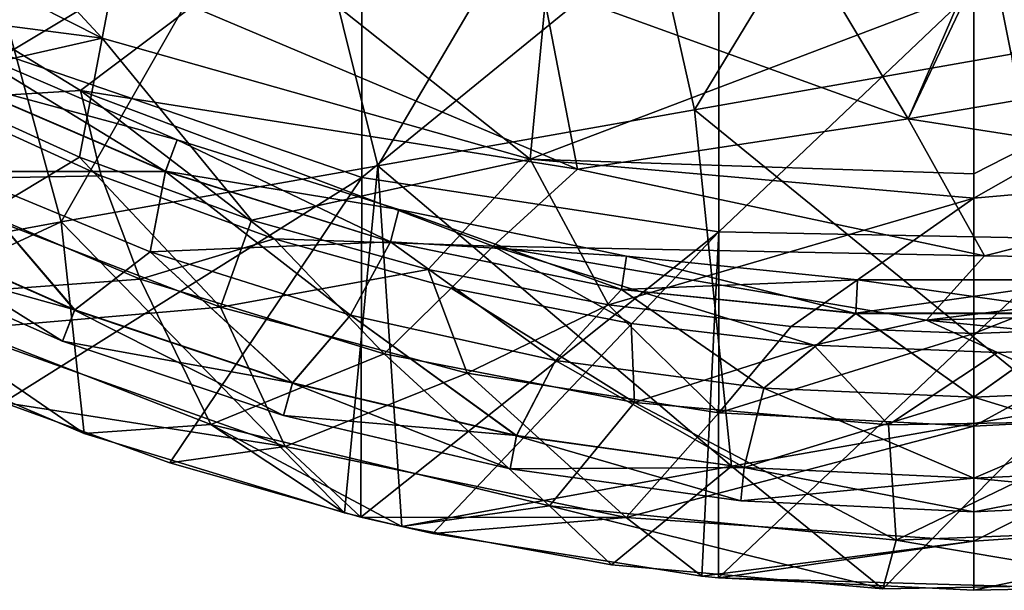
# Model space of a CAD drawing. Extents: x -65 to 803, y -691 to 80.
# Tile 2 of 256: x -24 to 1, y -315 to -301. Entities that reach past the tile are written whole.
import ezdxf

# ---------------------------------------------------------------- set-up
doc = ezdxf.new("R2010")
doc.units = 0
doc.header["$LTSCALE"] = 101.851852
for name, color, linetype in [('221', 7, 'CONTINUOUS'), ('222', 7, 'CONTINUOUS'), ('271', 7, 'CONTINUOUS'), ('272', 7, 'CONTINUOUS'), ('293', 7, 'CONTINUOUS'), ('294', 7, 'CONTINUOUS'), ('295', 7, 'CONTINUOUS'), ('296', 7, 'CONTINUOUS'), ('297', 7, 'CONTINUOUS'), ('353', 7, 'CONTINUOUS'), ('376', 7, 'CONTINUOUS'), ('377', 7, 'CONTINUOUS'), ('379', 7, 'CONTINUOUS')]:
    doc.layers.add(name, color=color, linetype=linetype)

msp = doc.modelspace()

# ---------------------------------------------------------------- linework, layer by layer
at = {"layer": '221', "color": 7, "linetype": 'CONTINUOUS'}
for points in [[(-27.62, -305.469, 54.715), (-22.384, -307.781, 54.715), (-25.336, -304.333, 55.55), (-27.62, -305.469, 54.715)], [(-22.383, -307.778, 50.682), (-27.619, -305.466, 50.682), (-25.336, -304.333, 49.85), (-22.383, -307.778, 50.682)], [(-25.336, -304.333, 55.55), (-22.384, -307.781, 54.715), (-20.504, -306.335, 55.55), (-25.336, -304.333, 55.55)], [(-20.504, -306.335, 49.85), (-22.383, -307.778, 50.682), (-25.336, -304.333, 49.85), (-20.504, -306.335, 49.85)], [(-22.383, -307.778, 50.682), (-27.992, -306.216, 52.698), (-27.619, -305.466, 50.682), (-22.383, -307.778, 50.682)], [(-22.686, -308.559, 52.698), (-27.62, -305.469, 54.715), (-27.992, -306.216, 52.698), (-22.686, -308.559, 52.698)], [(-22.384, -307.781, 54.715), (-27.62, -305.469, 54.715), (-22.686, -308.559, 52.698), (-22.384, -307.781, 54.715)], [(-22.686, -308.559, 52.698), (-27.992, -306.216, 52.698), (-22.383, -307.778, 50.682), (-22.686, -308.559, 52.698)], [(-22.384, -307.781, 54.715), (-16.958, -309.6, 54.715), (-20.504, -306.335, 55.55), (-22.384, -307.781, 54.715)], [(-16.957, -309.597, 50.682), (-22.383, -307.778, 50.682), (-20.504, -306.335, 49.85), (-16.957, -309.597, 50.682)], [(-20.504, -306.335, 55.55), (-16.958, -309.6, 54.715), (-15.516, -307.907, 55.55), (-20.504, -306.335, 55.55)], [(-15.516, -307.907, 49.85), (-16.957, -309.597, 50.682), (-20.504, -306.335, 49.85), (-15.516, -307.907, 49.85)], [(-16.957, -309.597, 50.682), (-22.686, -308.559, 52.698), (-22.383, -307.778, 50.682), (-16.957, -309.597, 50.682)], [(-17.186, -310.403, 52.698), (-22.384, -307.781, 54.715), (-22.686, -308.559, 52.698), (-17.186, -310.403, 52.698)], [(-16.958, -309.6, 54.715), (-22.384, -307.781, 54.715), (-17.186, -310.403, 52.698), (-16.958, -309.6, 54.715)], [(-16.958, -309.6, 54.715), (-11.386, -310.91, 54.715), (-15.516, -307.907, 55.55), (-16.958, -309.6, 54.715)], [(-11.386, -310.907, 50.682), (-16.957, -309.597, 50.682), (-15.516, -307.907, 49.85), (-11.386, -310.907, 50.682)], [(-15.516, -307.907, 55.55), (-11.386, -310.91, 54.715), (-10.41, -309.039, 55.55), (-15.516, -307.907, 55.55)], [(-10.41, -309.039, 49.85), (-11.386, -310.907, 50.682), (-15.516, -307.907, 49.85), (-10.41, -309.039, 49.85)], [(-17.186, -310.403, 52.698), (-22.686, -308.559, 52.698), (-16.957, -309.597, 50.682), (-17.186, -310.403, 52.698)], [(-11.386, -310.91, 54.715), (-5.717, -311.701, 54.715), (-10.41, -309.039, 55.55), (-11.386, -310.91, 54.715)], [(-5.717, -311.698, 50.682), (-11.386, -310.907, 50.682), (-10.41, -309.039, 49.85), (-5.717, -311.698, 50.682)], [(-10.41, -309.039, 55.55), (-5.717, -311.701, 54.715), (-5.225, -309.722, 55.55), (-10.41, -309.039, 55.55)], [(-5.225, -309.722, 49.85), (-5.717, -311.698, 50.682), (-10.41, -309.039, 49.85), (-5.225, -309.722, 49.85)], [(-11.386, -310.907, 50.682), (-17.186, -310.403, 52.698), (-16.957, -309.597, 50.682), (-11.386, -310.907, 50.682)], [(-11.539, -311.731, 52.698), (-16.958, -309.6, 54.715), (-17.186, -310.403, 52.698), (-11.539, -311.731, 52.698)], [(-11.386, -310.91, 54.715), (-16.958, -309.6, 54.715), (-11.539, -311.731, 52.698), (-11.386, -310.91, 54.715)], [(-5.717, -311.701, 54.715), (0, -311.965, 54.715), (-5.225, -309.722, 55.55), (-5.717, -311.701, 54.715)], [(0, -309.95, 49.85), (-5.717, -311.698, 50.682), (-5.225, -309.722, 49.85), (0, -309.95, 49.85)], [(-5.225, -309.722, 55.55), (0, -311.965, 54.715), (0, -309.95, 55.55), (-5.225, -309.722, 55.55)], [(0, -309.95, 55.55), (5.717, -311.701, 54.715), (5.225, -309.722, 55.55), (0, -309.95, 55.55)], [(5.717, -311.698, 50.682), (0, -311.962, 50.682), (5.225, -309.722, 49.85), (5.717, -311.698, 50.682)], [(5.225, -309.722, 49.85), (0, -311.962, 50.682), (0, -309.95, 49.85), (5.225, -309.722, 49.85)], [(0, -311.962, 50.682), (-5.717, -311.698, 50.682), (0, -309.95, 49.85), (0, -311.962, 50.682)], [(0, -311.965, 54.715), (5.717, -311.701, 54.715), (0, -309.95, 55.55), (0, -311.965, 54.715)], [(-11.539, -311.731, 52.698), (-17.186, -310.403, 52.698), (-11.386, -310.907, 50.682), (-11.539, -311.731, 52.698)], [(-5.717, -311.698, 50.682), (-11.539, -311.731, 52.698), (-11.386, -310.907, 50.682), (-5.717, -311.698, 50.682)], [(-5.794, -312.532, 52.698), (-11.386, -310.91, 54.715), (-11.539, -311.731, 52.698), (-5.794, -312.532, 52.698)], [(-5.717, -311.701, 54.715), (-11.386, -310.91, 54.715), (-5.794, -312.532, 52.698), (-5.717, -311.701, 54.715)], [(-5.794, -312.532, 52.698), (-11.539, -311.731, 52.698), (-5.717, -311.698, 50.682), (-5.794, -312.532, 52.698)], [(0, -311.962, 50.682), (-5.794, -312.532, 52.698), (-5.717, -311.698, 50.682), (0, -311.962, 50.682)], [(0, -312.8, 52.698), (-5.717, -311.701, 54.715), (-5.794, -312.532, 52.698), (0, -312.8, 52.698)], [(0, -311.965, 54.715), (-5.717, -311.701, 54.715), (0, -312.8, 52.698), (0, -311.965, 54.715)], [(5.794, -312.532, 52.698), (0, -312.8, 52.698), (5.717, -311.698, 50.682), (5.794, -312.532, 52.698)], [(5.717, -311.698, 50.682), (0, -312.8, 52.698), (0, -311.962, 50.682), (5.717, -311.698, 50.682)], [(5.717, -311.701, 54.715), (0, -311.965, 54.715), (5.794, -312.532, 52.698), (5.717, -311.701, 54.715)], [(0, -312.8, 52.698), (-5.794, -312.532, 52.698), (0, -311.962, 50.682), (0, -312.8, 52.698)], [(5.794, -312.532, 52.698), (0, -311.965, 54.715), (0, -312.8, 52.698), (5.794, -312.532, 52.698)]]:
    msp.add_3dface(points, dxfattribs=at)
at = {"layer": '222', "color": 7, "linetype": 'CONTINUOUS'}
for points in [[(-20.122, -304.331, 54.718), (-25.147, -301.265, 52.702), (-25.516, -302.017, 54.718), (-20.122, -304.331, 54.718)], [(-19.831, -303.546, 52.702), (-25.514, -302.014, 50.685), (-25.147, -301.265, 52.702), (-19.831, -303.546, 52.702)], [(-19.831, -303.546, 52.702), (-25.147, -301.265, 52.702), (-20.122, -304.331, 54.718), (-19.831, -303.546, 52.702)], [(-25.336, -304.333, 55.55), (-20.122, -304.331, 54.718), (-25.516, -302.017, 54.718), (-25.336, -304.333, 55.55)], [(-25.336, -304.333, 49.85), (-25.514, -302.014, 50.685), (-20.121, -304.328, 50.685), (-25.336, -304.333, 49.85)], [(-20.121, -304.328, 50.685), (-25.514, -302.014, 50.685), (-19.831, -303.546, 52.702), (-20.121, -304.328, 50.685)], [(-14.522, -306.088, 54.718), (-19.831, -303.546, 52.702), (-20.122, -304.331, 54.718), (-14.522, -306.088, 54.718)], [(-14.312, -305.277, 52.702), (-20.121, -304.328, 50.685), (-19.831, -303.546, 52.702), (-14.312, -305.277, 52.702)], [(-14.312, -305.277, 52.702), (-19.831, -303.546, 52.702), (-14.522, -306.088, 54.718), (-14.312, -305.277, 52.702)], [(-20.504, -306.335, 49.85), (-25.336, -304.333, 49.85), (-20.121, -304.328, 50.685), (-20.504, -306.335, 49.85)], [(-25.336, -304.333, 55.55), (-20.504, -306.335, 55.55), (-20.122, -304.331, 54.718), (-25.336, -304.333, 55.55)], [(-20.504, -306.335, 49.85), (-20.121, -304.328, 50.685), (-14.521, -306.085, 50.685), (-20.504, -306.335, 49.85)], [(-20.504, -306.335, 55.55), (-15.516, -307.907, 55.55), (-20.122, -304.331, 54.718), (-20.504, -306.335, 55.55)], [(-15.516, -307.907, 55.55), (-14.522, -306.088, 54.718), (-20.122, -304.331, 54.718), (-15.516, -307.907, 55.55)], [(-14.521, -306.085, 50.685), (-20.121, -304.328, 50.685), (-14.312, -305.277, 52.702), (-14.521, -306.085, 50.685)], [(-8.773, -307.27, 54.718), (-14.312, -305.277, 52.702), (-14.522, -306.088, 54.718), (-8.773, -307.27, 54.718)], [(-8.647, -306.442, 52.702), (-14.521, -306.085, 50.685), (-14.312, -305.277, 52.702), (-8.647, -306.442, 52.702)], [(-8.647, -306.442, 52.702), (-14.312, -305.277, 52.702), (-8.773, -307.27, 54.718), (-8.647, -306.442, 52.702)], [(-15.516, -307.907, 49.85), (-20.504, -306.335, 49.85), (-14.521, -306.085, 50.685), (-15.516, -307.907, 49.85)], [(-10.41, -309.039, 49.85), (-15.516, -307.907, 49.85), (-14.521, -306.085, 50.685), (-10.41, -309.039, 49.85)], [(-15.516, -307.907, 55.55), (-10.41, -309.039, 55.55), (-14.522, -306.088, 54.718), (-15.516, -307.907, 55.55)], [(-10.41, -309.039, 55.55), (-8.773, -307.27, 54.718), (-14.522, -306.088, 54.718), (-10.41, -309.039, 55.55)], [(-10.41, -309.039, 49.85), (-14.521, -306.085, 50.685), (-8.773, -307.267, 50.685), (-10.41, -309.039, 49.85)], [(-8.773, -307.267, 50.685), (-14.521, -306.085, 50.685), (-8.647, -306.442, 52.702), (-8.773, -307.267, 50.685)], [(-2.892, -307.027, 52.702), (-8.773, -307.267, 50.685), (-8.647, -306.442, 52.702), (-2.892, -307.027, 52.702)], [(-2.935, -307.864, 54.718), (-8.647, -306.442, 52.702), (-8.773, -307.27, 54.718), (-2.935, -307.864, 54.718)], [(-2.892, -307.027, 52.702), (-8.647, -306.442, 52.702), (-2.935, -307.864, 54.718), (-2.892, -307.027, 52.702)], [(-2.934, -307.86, 50.685), (-8.773, -307.267, 50.685), (-2.892, -307.027, 52.702), (-2.934, -307.86, 50.685)], [(2.935, -307.864, 54.718), (-2.892, -307.027, 52.702), (-2.935, -307.864, 54.718), (2.935, -307.864, 54.718)], [(2.934, -307.86, 50.685), (-2.934, -307.86, 50.685), (2.892, -307.027, 52.702), (2.934, -307.86, 50.685)], [(2.892, -307.027, 52.702), (-2.934, -307.86, 50.685), (-2.892, -307.027, 52.702), (2.892, -307.027, 52.702)], [(2.892, -307.027, 52.702), (-2.892, -307.027, 52.702), (2.935, -307.864, 54.718), (2.892, -307.027, 52.702)], [(-5.225, -309.722, 49.85), (-10.41, -309.039, 49.85), (-8.773, -307.267, 50.685), (-5.225, -309.722, 49.85)], [(-10.41, -309.039, 55.55), (-5.225, -309.722, 55.55), (-8.773, -307.27, 54.718), (-10.41, -309.039, 55.55)], [(-5.225, -309.722, 49.85), (-8.773, -307.267, 50.685), (-2.934, -307.86, 50.685), (-5.225, -309.722, 49.85)], [(-5.225, -309.722, 55.55), (-2.935, -307.864, 54.718), (-8.773, -307.27, 54.718), (-5.225, -309.722, 55.55)], [(0, -309.95, 49.85), (-5.225, -309.722, 49.85), (-2.934, -307.86, 50.685), (0, -309.95, 49.85)], [(-5.225, -309.722, 55.55), (0, -309.95, 55.55), (-2.935, -307.864, 54.718), (-5.225, -309.722, 55.55)], [(0, -309.95, 55.55), (2.935, -307.864, 54.718), (-2.935, -307.864, 54.718), (0, -309.95, 55.55)], [(0, -309.95, 49.85), (-2.934, -307.86, 50.685), (2.934, -307.86, 50.685), (0, -309.95, 49.85)], [(5.225, -309.722, 49.85), (0, -309.95, 49.85), (2.934, -307.86, 50.685), (5.225, -309.722, 49.85)], [(0, -309.95, 55.55), (5.225, -309.722, 55.55), (2.935, -307.864, 54.718), (0, -309.95, 55.55)]]:
    msp.add_3dface(points, dxfattribs=at)
at = {"layer": '271', "color": 7, "linetype": 'CONTINUOUS'}
for points in [[(-31.582, -296.021, 34.583), (-30.326, -291.735, 20.914), (-21.696, -301.014, 33.91), (-31.582, -296.021, 34.583)], [(-30.326, -291.735, 20.914), (-20.785, -296.291, 19.808), (-21.696, -301.014, 33.91), (-30.326, -291.735, 20.914)], [(-31.582, -296.021, 34.583), (-21.696, -301.014, 33.91), (-30.423, -299.878, 47.893), (-31.582, -296.021, 34.583)], [(-21.696, -301.014, 33.91), (-20.785, -296.291, 19.808), (-11.043, -304.025, 33.211), (-21.696, -301.014, 33.91)], [(-20.785, -296.291, 19.808), (-10.565, -298.996, 18.893), (-11.043, -304.025, 33.211), (-20.785, -296.291, 19.808)], [(-10.565, -298.996, 18.893), (0, -299.831, 18.395), (-11.043, -304.025, 33.211), (-10.565, -298.996, 18.893)], [(-30.423, -299.878, 47.893), (-21.696, -301.014, 33.91), (-26.423, -302.085, 47.892), (-30.423, -299.878, 47.893)], [(-11.043, -304.025, 33.211), (0, -299.831, 18.395), (0, -304.389, 30.738), (-11.043, -304.025, 33.211)], [(-26.423, -302.085, 47.892), (-21.696, -301.014, 33.91), (-22.265, -303.978, 47.892), (-26.423, -302.085, 47.892)], [(-22.265, -303.978, 47.892), (-21.696, -301.014, 33.91), (-17.981, -305.541, 47.891), (-22.265, -303.978, 47.892)], [(-21.696, -301.014, 33.91), (-11.043, -304.025, 33.211), (-17.981, -305.541, 47.891), (-21.696, -301.014, 33.91)], [(-17.981, -305.541, 47.891), (-11.043, -304.025, 33.211), (-13.58, -306.77, 47.891), (-17.981, -305.541, 47.891)], [(-13.58, -306.77, 47.891), (-11.043, -304.025, 33.211), (-9.089, -307.655, 47.89), (-13.58, -306.77, 47.891)], [(0, -304.998, 32.794), (-11.043, -304.025, 33.211), (0, -304.389, 30.738), (0, -304.998, 32.794)], [(-11.043, -304.025, 33.211), (0, -304.998, 32.794), (-9.089, -307.655, 47.89), (-11.043, -304.025, 33.211)], [(-9.089, -307.655, 47.89), (0, -304.998, 32.794), (-4.547, -308.188, 47.89), (-9.089, -307.655, 47.89)], [(-4.547, -308.188, 47.89), (0, -304.998, 32.794), (0, -308.365, 47.89), (-4.547, -308.188, 47.89)]]:
    msp.add_3dface(points, dxfattribs=at)
at = {"layer": '272', "color": 7, "linetype": 'CONTINUOUS'}
for points in [[(0, -304.389, 30.738), (0, -299.831, 18.395), (10.565, -298.996, 18.893), (0, -304.389, 30.738)], [(0, -304.998, 32.794), (0, -304.389, 30.738), (10.565, -298.996, 18.893), (0, -304.998, 32.794)], [(0, -304.998, 32.794), (10.565, -298.996, 18.893), (11.043, -304.025, 33.211), (0, -304.998, 32.794)], [(0, -308.365, 47.89), (0, -304.998, 32.794), (11.043, -304.025, 33.211), (0, -308.365, 47.89)], [(0, -308.365, 47.89), (11.043, -304.025, 33.211), (4.552, -308.187, 47.89), (0, -308.365, 47.89)]]:
    msp.add_3dface(points, dxfattribs=at)
at = {"layer": '293', "color": 7, "linetype": 'CONTINUOUS'}
for points in [[(0, -308.365, 47.89), (4.552, -308.187, 47.89), (0, -310.675, 48.011), (0, -308.365, 47.89)], [(0, -310.675, 48.011), (4.552, -308.187, 47.89), (6.342, -310.343, 48.011), (0, -310.675, 48.011)]]:
    msp.add_3dface(points, dxfattribs=at)
at = {"layer": '294', "color": 7, "linetype": 'CONTINUOUS'}
for points in [[(-26.423, -302.085, 47.892), (-22.265, -303.978, 47.892), (-24.679, -305.43, 48.011), (-26.423, -302.085, 47.892)], [(-24.679, -305.43, 48.011), (-22.265, -303.978, 47.892), (-18.75, -307.706, 48.011), (-24.679, -305.43, 48.011)], [(-22.265, -303.978, 47.892), (-17.981, -305.541, 47.891), (-18.75, -307.706, 48.011), (-22.265, -303.978, 47.892)], [(-17.981, -305.541, 47.891), (-13.58, -306.77, 47.891), (-18.75, -307.706, 48.011), (-17.981, -305.541, 47.891)], [(-18.75, -307.706, 48.011), (-13.58, -306.77, 47.891), (-12.615, -309.35, 48.011), (-18.75, -307.706, 48.011)], [(-13.58, -306.77, 47.891), (-9.089, -307.655, 47.89), (-12.615, -309.35, 48.011), (-13.58, -306.77, 47.891)], [(-12.615, -309.35, 48.011), (-9.089, -307.655, 47.89), (-6.342, -310.343, 48.011), (-12.615, -309.35, 48.011)], [(-9.089, -307.655, 47.89), (-4.547, -308.188, 47.89), (-6.342, -310.343, 48.011), (-9.089, -307.655, 47.89)], [(-4.547, -308.188, 47.89), (0, -308.365, 47.89), (-6.342, -310.343, 48.011), (-4.547, -308.188, 47.89)], [(0, -308.365, 47.89), (0, -310.675, 48.011), (-6.342, -310.343, 48.011), (0, -308.365, 47.89)]]:
    msp.add_3dface(points, dxfattribs=at)
at = {"layer": '295', "color": 7, "linetype": 'CONTINUOUS'}
for points in [[(-24.679, -305.43, 48.011), (-18.75, -307.706, 48.011), (-25.313, -308.275, 49.307), (-24.679, -305.43, 48.011)], [(-18.75, -307.706, 48.011), (-17.142, -311.179, 49.307), (-25.313, -308.275, 49.307), (-18.75, -307.706, 48.011)], [(-18.75, -307.706, 48.011), (-12.615, -309.35, 48.011), (-17.142, -311.179, 49.307), (-18.75, -307.706, 48.011)], [(-17.142, -311.179, 49.307), (-24.152, -310.083, 52.2), (-25.313, -308.275, 49.307), (-17.142, -311.179, 49.307)], [(-12.615, -309.35, 48.011), (-8.651, -312.944, 49.307), (-17.142, -311.179, 49.307), (-12.615, -309.35, 48.011)], [(-12.615, -309.35, 48.011), (-6.342, -310.343, 48.011), (-8.651, -312.944, 49.307), (-12.615, -309.35, 48.011)], [(-20.012, -311.586, 52.2), (-24.152, -310.083, 52.2), (-17.142, -311.179, 49.307), (-20.012, -311.586, 52.2)], [(-6.342, -310.343, 48.011), (0, -310.675, 48.011), (-8.651, -312.944, 49.307), (-6.342, -310.343, 48.011)], [(0, -310.675, 48.011), (0, -313.535, 49.307), (-8.651, -312.944, 49.307), (0, -310.675, 48.011)], [(-15.257, -312.933, 52.2), (-20.012, -311.586, 52.2), (-17.142, -311.179, 49.307), (-15.257, -312.933, 52.2)], [(-8.651, -312.944, 49.307), (-15.257, -312.933, 52.2), (-17.142, -311.179, 49.307), (-8.651, -312.944, 49.307)], [(-13.466, -313.34, 52.2), (-15.257, -312.933, 52.2), (-8.651, -312.944, 49.307), (-13.466, -313.34, 52.2)], [(-6.768, -314.401, 52.2), (-13.466, -313.34, 52.2), (-8.651, -312.944, 49.307), (-6.768, -314.401, 52.2)], [(0, -313.535, 49.307), (-6.768, -314.401, 52.2), (-8.651, -312.944, 49.307), (0, -313.535, 49.307)], [(-6.35, -314.444, 52.2), (-6.768, -314.401, 52.2), (0, -313.535, 49.307), (-6.35, -314.444, 52.2)], [(0, -314.756, 52.2), (-6.35, -314.444, 52.2), (0, -313.535, 49.307), (0, -314.756, 52.2)]]:
    msp.add_3dface(points, dxfattribs=at)
at = {"layer": '296', "color": 7, "linetype": 'CONTINUOUS'}
for points in [[(0, -310.675, 48.011), (6.342, -310.343, 48.011), (0, -313.535, 49.307), (0, -310.675, 48.011)], [(0, -313.535, 49.307), (6.342, -310.343, 48.011), (8.651, -312.944, 49.307), (0, -313.535, 49.307)], [(0, -314.756, 52.2), (0, -313.535, 49.307), (8.651, -312.944, 49.307), (0, -314.756, 52.2)], [(0, -314.756, 52.2), (8.651, -312.944, 49.307), (2.549, -314.705, 52.2), (0, -314.756, 52.2)]]:
    msp.add_3dface(points, dxfattribs=at)
at = {"layer": '297', "color": 7, "linetype": 'CONTINUOUS'}
for points in [[(-24.126, -301.434, 52.2), (-15.237, -296.101, 52.2), (-24.126, -292.862, 52.2), (-24.126, -301.434, 52.2)], [(-15.237, -304.483, 52.2), (-15.237, -296.101, 52.2), (-24.126, -301.434, 52.2), (-15.237, -304.483, 52.2)], [(-15.237, -304.483, 52.2), (-6.348, -297.244, 52.2), (-15.237, -296.101, 52.2), (-15.237, -304.483, 52.2)], [(-6.348, -305.833, 52.2), (-6.348, -297.244, 52.2), (-15.237, -304.483, 52.2), (-6.348, -305.833, 52.2)], [(-6.348, -297.244, 52.2), (-6.348, -305.833, 52.2), (2.541, -297.39, 52.2), (-6.348, -297.244, 52.2)], [(2.541, -297.39, 52.2), (-6.348, -305.833, 52.2), (2.541, -306.006, 52.2), (2.541, -297.39, 52.2)], [(-24.152, -310.083, 52.2), (-15.237, -304.483, 52.2), (-24.126, -301.434, 52.2), (-24.152, -310.083, 52.2)], [(-24.152, -310.083, 52.2), (-20.012, -311.586, 52.2), (-15.237, -304.483, 52.2), (-24.152, -310.083, 52.2)], [(-20.012, -311.586, 52.2), (-15.257, -312.933, 52.2), (-15.237, -304.483, 52.2), (-20.012, -311.586, 52.2)], [(-15.257, -312.933, 52.2), (-6.348, -305.833, 52.2), (-15.237, -304.483, 52.2), (-15.257, -312.933, 52.2)], [(-15.257, -312.933, 52.2), (-13.466, -313.34, 52.2), (-6.348, -305.833, 52.2), (-15.257, -312.933, 52.2)], [(-13.466, -313.34, 52.2), (-6.768, -314.401, 52.2), (-6.348, -305.833, 52.2), (-13.466, -313.34, 52.2)], [(-6.768, -314.401, 52.2), (-6.35, -314.444, 52.2), (-6.348, -305.833, 52.2), (-6.768, -314.401, 52.2)], [(-6.348, -305.833, 52.2), (-6.35, -314.444, 52.2), (2.541, -306.006, 52.2), (-6.348, -305.833, 52.2)], [(-6.35, -314.444, 52.2), (2.549, -314.705, 52.2), (2.541, -306.006, 52.2), (-6.35, -314.444, 52.2)], [(-6.35, -314.444, 52.2), (0, -314.756, 52.2), (2.549, -314.705, 52.2), (-6.35, -314.444, 52.2)]]:
    msp.add_3dface(points, dxfattribs=at)
at = {"layer": '353', "color": 7, "linetype": 'CONTINUOUS'}
for points in [[(-22.237, -302.315, 69.123), (-19.456, -300.224, 81.429), (-31.651, -296.542, 70.092), (-22.237, -302.315, 69.123)], [(-22.237, -302.315, 69.123), (-31.651, -296.542, 70.092), (-25.894, -302.539, 57.499), (-22.237, -302.315, 69.123)], [(-10.747, -299.721, 91.706), (-1.628, -303.023, 88.63), (-4.338, -298.523, 98.058), (-10.747, -299.721, 91.706)], [(-4.338, -298.523, 98.058), (-1.628, -303.023, 88.63), (0.231, -298.715, 99.394), (-4.338, -298.523, 98.058)], [(0.412, -298.714, 99.45), (9.706, -301.095, 95.202), (4.527, -298.503, 100.777), (0.412, -298.714, 99.45)], [(9.706, -301.095, 95.202), (0.412, -298.714, 99.45), (-1.628, -303.023, 88.63), (9.706, -301.095, 95.202)], [(-1.628, -303.023, 88.63), (0.412, -298.714, 99.45), (0.231, -298.715, 99.394), (-1.628, -303.023, 88.63)], [(-9.864, -304.272, 79.32), (-10.747, -299.721, 91.706), (-19.456, -300.224, 81.429), (-9.864, -304.272, 79.32)], [(-1.628, -303.023, 88.63), (-10.747, -299.721, 91.706), (-9.864, -304.272, 79.32), (-1.628, -303.023, 88.63)], [(-9.864, -304.272, 79.32), (-19.456, -300.224, 81.429), (-22.237, -302.315, 69.123), (-9.864, -304.272, 79.32)], [(7.897, -304.505, 85.247), (9.706, -301.095, 95.202), (-1.628, -303.023, 88.63), (7.897, -304.505, 85.247)], [(-21.722, -304.439, 57.497), (-22.237, -302.315, 69.123), (-25.894, -302.539, 57.499), (-21.722, -304.439, 57.497)], [(-11.965, -306.191, 67.886), (-9.864, -304.272, 79.32), (-22.237, -302.315, 69.123), (-11.965, -306.191, 67.886)], [(-11.965, -306.191, 67.886), (-22.237, -302.315, 69.123), (-17.417, -306.008, 57.495), (-11.965, -306.191, 67.886)], [(-17.417, -306.008, 57.495), (-22.237, -302.315, 69.123), (-21.722, -304.439, 57.497), (-17.417, -306.008, 57.495)], [(0.266, -306.433, 76.892), (-1.628, -303.023, 88.63), (-9.864, -304.272, 79.32), (0.266, -306.433, 76.892)], [(7.897, -304.505, 85.247), (-1.628, -303.023, 88.63), (0.266, -306.433, 76.892), (7.897, -304.505, 85.247)], [(0.266, -306.433, 76.892), (-9.864, -304.272, 79.32), (-11.965, -306.191, 67.886), (0.266, -306.433, 76.892)], [(10.582, -306.582, 74.31), (7.897, -304.505, 85.247), (0.266, -306.433, 76.892), (10.582, -306.582, 74.31)], [(-13.012, -307.237, 57.492), (-11.965, -306.191, 67.886), (-17.417, -306.008, 57.495), (-13.012, -307.237, 57.492)], [(-8.53, -308.12, 57.49), (-11.965, -306.191, 67.886), (-13.012, -307.237, 57.492), (-8.53, -308.12, 57.49)], [(-1.175, -308.034, 66.434), (0.266, -306.433, 76.892), (-11.965, -306.191, 67.886), (-1.175, -308.034, 66.434)], [(-1.175, -308.034, 66.434), (-11.965, -306.191, 67.886), (-3.983, -308.655, 57.487), (-1.175, -308.034, 66.434)], [(-3.983, -308.655, 57.487), (-11.965, -306.191, 67.886), (-8.53, -308.12, 57.49), (-3.983, -308.655, 57.487)], [(10.582, -306.582, 74.31), (0.266, -306.433, 76.892), (-1.175, -308.034, 66.434), (10.582, -306.582, 74.31)], [(9.747, -307.745, 64.931), (10.582, -306.582, 74.31), (-1.175, -308.034, 66.434), (9.747, -307.745, 64.931)], [(9.747, -307.745, 64.931), (-1.175, -308.034, 66.434), (5.163, -308.663, 57.482), (9.747, -307.745, 64.931)], [(0.589, -308.837, 57.485), (-1.175, -308.034, 66.434), (-3.983, -308.655, 57.487), (0.589, -308.837, 57.485)], [(5.163, -308.663, 57.482), (-1.175, -308.034, 66.434), (0.589, -308.837, 57.485), (5.163, -308.663, 57.482)]]:
    msp.add_3dface(points, dxfattribs=at)
at = {"layer": '376', "color": 7, "linetype": 'CONTINUOUS'}
for points in [[(-21.722, -304.439, 57.497), (-25.894, -302.539, 57.499), (-26.598, -304.535, 57.389), (-21.722, -304.439, 57.497)], [(-20.752, -307.016, 57.389), (-21.722, -304.439, 57.497), (-26.598, -304.535, 57.389), (-20.752, -307.016, 57.389)], [(-17.417, -306.008, 57.495), (-21.722, -304.439, 57.497), (-20.752, -307.016, 57.389), (-17.417, -306.008, 57.495)], [(-14.679, -308.873, 57.389), (-17.417, -306.008, 57.495), (-20.752, -307.016, 57.389), (-14.679, -308.873, 57.389)], [(-13.012, -307.237, 57.492), (-17.417, -306.008, 57.495), (-14.679, -308.873, 57.389), (-13.012, -307.237, 57.492)], [(-8.444, -310.085, 57.389), (-13.012, -307.237, 57.492), (-14.679, -308.873, 57.389), (-8.444, -310.085, 57.389)], [(-8.53, -308.12, 57.49), (-13.012, -307.237, 57.492), (-8.444, -310.085, 57.389), (-8.53, -308.12, 57.49)], [(-3.983, -308.655, 57.487), (-8.53, -308.12, 57.49), (-8.444, -310.085, 57.389), (-3.983, -308.655, 57.487)], [(-2.118, -310.638, 57.389), (-3.983, -308.655, 57.487), (-8.444, -310.085, 57.389), (-2.118, -310.638, 57.389)], [(0.589, -308.837, 57.485), (-3.983, -308.655, 57.487), (-2.118, -310.638, 57.389), (0.589, -308.837, 57.485)], [(4.233, -310.528, 57.389), (0.589, -308.837, 57.485), (-2.118, -310.638, 57.389), (4.233, -310.528, 57.389)], [(5.163, -308.663, 57.482), (0.589, -308.837, 57.485), (4.233, -310.528, 57.389), (5.163, -308.663, 57.482)]]:
    msp.add_3dface(points, dxfattribs=at)
at = {"layer": '377', "color": 7, "linetype": 'CONTINUOUS'}
for points in [[(-20.752, -307.016, 57.389), (-26.598, -304.535, 57.389), (-27.069, -307.48, 56.093), (-20.752, -307.016, 57.389)], [(-20.752, -307.016, 57.389), (-27.069, -307.48, 56.093), (-18.99, -310.631, 56.093), (-20.752, -307.016, 57.389)], [(-14.679, -308.873, 57.389), (-20.752, -307.016, 57.389), (-18.99, -310.631, 56.093), (-14.679, -308.873, 57.389)], [(-28.383, -308.204, 53.2), (-22.145, -310.852, 53.2), (-27.069, -307.48, 56.093), (-28.383, -308.204, 53.2)], [(-27.069, -307.48, 56.093), (-22.145, -310.852, 53.2), (-18.99, -310.631, 56.093), (-27.069, -307.48, 56.093)], [(-14.679, -308.873, 57.389), (-18.99, -310.631, 56.093), (-10.558, -312.652, 56.093), (-14.679, -308.873, 57.389)], [(-8.444, -310.085, 57.389), (-14.679, -308.873, 57.389), (-10.558, -312.652, 56.093), (-8.444, -310.085, 57.389)], [(-8.444, -310.085, 57.389), (-10.558, -312.652, 56.093), (-1.928, -313.506, 56.093), (-8.444, -310.085, 57.389)], [(-2.118, -310.638, 57.389), (-8.444, -310.085, 57.389), (-1.928, -313.506, 56.093), (-2.118, -310.638, 57.389)], [(4.233, -310.528, 57.389), (-2.118, -310.638, 57.389), (-1.928, -313.506, 56.093), (4.233, -310.528, 57.389)], [(4.233, -310.528, 57.389), (-1.928, -313.506, 56.093), (6.737, -313.177, 56.093), (4.233, -310.528, 57.389)], [(-22.145, -310.852, 53.2), (-15.667, -312.832, 53.2), (-18.99, -310.631, 56.093), (-22.145, -310.852, 53.2)], [(-15.667, -312.832, 53.2), (-14.238, -313.171, 53.2), (-18.99, -310.631, 56.093), (-15.667, -312.832, 53.2)], [(-18.99, -310.631, 56.093), (-14.238, -313.171, 53.2), (-10.558, -312.652, 56.093), (-18.99, -310.631, 56.093)], [(-14.238, -313.171, 53.2), (-9.016, -314.125, 53.2), (-10.558, -312.652, 56.093), (-14.238, -313.171, 53.2)], [(-9.016, -314.125, 53.2), (-2.266, -314.716, 53.2), (-10.558, -312.652, 56.093), (-9.016, -314.125, 53.2)], [(-10.558, -312.652, 56.093), (-2.266, -314.716, 53.2), (-1.928, -313.506, 56.093), (-10.558, -312.652, 56.093)], [(-1.928, -313.506, 56.093), (4.51, -314.599, 53.2), (6.737, -313.177, 56.093), (-1.928, -313.506, 56.093)], [(-2.266, -314.716, 53.2), (4.51, -314.599, 53.2), (-1.928, -313.506, 56.093), (-2.266, -314.716, 53.2)]]:
    msp.add_3dface(points, dxfattribs=at)
at = {"layer": '379', "color": 7, "linetype": 'CONTINUOUS'}
for points in [[(-0.812, -292.694, 53.2), (7.276, -291.268, 53.2), (0.935, -301.412, 53.2), (-0.812, -292.694, 53.2)], [(-8.9, -294.12, 53.2), (-0.812, -292.694, 53.2), (-6.949, -302.803, 53.2), (-8.9, -294.12, 53.2)], [(-6.949, -302.803, 53.2), (-0.812, -292.694, 53.2), (0.935, -301.412, 53.2), (-6.949, -302.803, 53.2)], [(-16.988, -295.546, 53.2), (-8.9, -294.12, 53.2), (-14.834, -304.193, 53.2), (-16.988, -295.546, 53.2)], [(-14.834, -304.193, 53.2), (-8.9, -294.12, 53.2), (-6.949, -302.803, 53.2), (-14.834, -304.193, 53.2)], [(-25.076, -296.972, 53.2), (-16.988, -295.546, 53.2), (-22.719, -305.583, 53.2), (-25.076, -296.972, 53.2)], [(-22.719, -305.583, 53.2), (-16.988, -295.546, 53.2), (-14.834, -304.193, 53.2), (-22.719, -305.583, 53.2)], [(-30.642, -307.047, 53.2), (-25.076, -296.972, 53.2), (-22.719, -305.583, 53.2), (-30.642, -307.047, 53.2)], [(-6.949, -302.803, 53.2), (0.935, -301.412, 53.2), (2.167, -310.221, 53.2), (-6.949, -302.803, 53.2)], [(-14.834, -304.193, 53.2), (-6.949, -302.803, 53.2), (-6.03, -311.667, 53.2), (-14.834, -304.193, 53.2)], [(-6.03, -311.667, 53.2), (-6.949, -302.803, 53.2), (2.167, -310.221, 53.2), (-6.03, -311.667, 53.2)], [(-15.667, -312.832, 53.2), (-22.719, -305.583, 53.2), (-14.834, -304.193, 53.2), (-15.667, -312.832, 53.2)], [(-14.238, -313.171, 53.2), (-15.667, -312.832, 53.2), (-14.834, -304.193, 53.2), (-14.238, -313.171, 53.2)], [(-14.238, -313.171, 53.2), (-14.834, -304.193, 53.2), (-6.03, -311.667, 53.2), (-14.238, -313.171, 53.2)], [(-28.383, -308.204, 53.2), (-30.642, -307.047, 53.2), (-22.719, -305.583, 53.2), (-28.383, -308.204, 53.2)], [(-22.145, -310.852, 53.2), (-28.383, -308.204, 53.2), (-22.719, -305.583, 53.2), (-22.145, -310.852, 53.2)], [(-15.667, -312.832, 53.2), (-22.145, -310.852, 53.2), (-22.719, -305.583, 53.2), (-15.667, -312.832, 53.2)], [(-2.266, -314.716, 53.2), (-6.03, -311.667, 53.2), (2.167, -310.221, 53.2), (-2.266, -314.716, 53.2)], [(4.51, -314.599, 53.2), (-2.266, -314.716, 53.2), (2.167, -310.221, 53.2), (4.51, -314.599, 53.2)], [(-9.016, -314.125, 53.2), (-14.238, -313.171, 53.2), (-6.03, -311.667, 53.2), (-9.016, -314.125, 53.2)], [(-2.266, -314.716, 53.2), (-9.016, -314.125, 53.2), (-6.03, -311.667, 53.2), (-2.266, -314.716, 53.2)]]:
    msp.add_3dface(points, dxfattribs=at)

doc.saveas('drawing.dxf')
